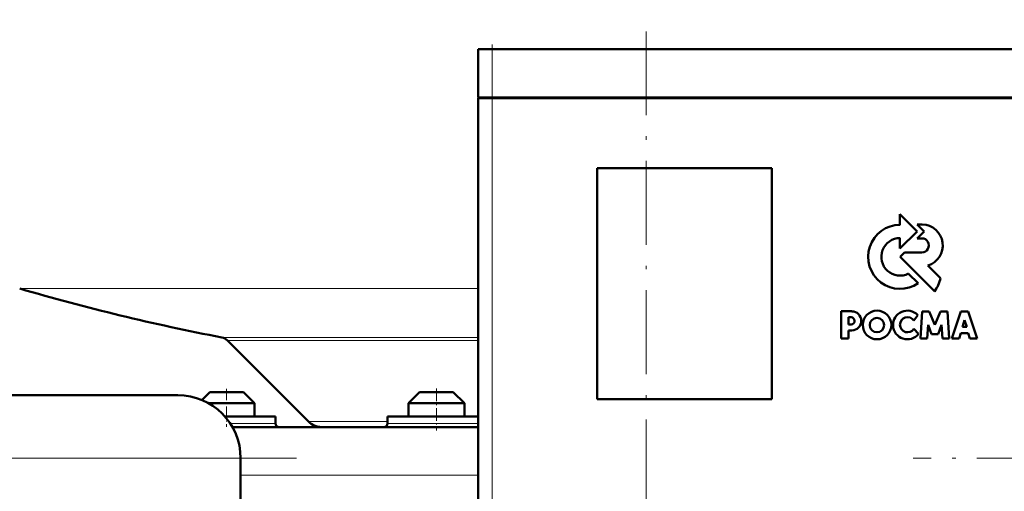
# Model space of a CAD drawing. Extents: x -2065 to 2446, y -1961 to 629.
# Tile 41 of 59: x 57 to 198, y 66 to 133. Entities that reach past the tile are written whole.
import ezdxf

# ---------------------------------------------------------------- set-up
doc = ezdxf.new("R2010")
doc.units = 0
doc.linetypes.add('DASHDOT', pattern=[18.5, 12, -3, 0.5, -3])

msp = doc.modelspace()

# ---------------------------------------------------------------- linework, layer by layer
at = {"color": 7, "linetype": 'DASHDOT', "lineweight": 18}
for p, q in [((146.57, 557.3), (146.57, 53.01)), ((124.56, 128.34), (124.56, 55.14)), ((96.55, 70.79), (0.71, 70.79)), ((446.37, 70.79), (184.76, 70.79))]:
    msp.add_line(p, q, dxfattribs=at)
at = {"color": 7, "linetype": 'DASHDOT', "lineweight": 18, "ltscale": 0.207015}
msp.add_line((124.56, 129.93), (124.56, 121.65), dxfattribs=at)
at = {"color": 7, "lineweight": 50}
for p, q in [((124.56, 129.24), (122.56, 129.24)), ((122.56, 122.34), (122.56, 129.24)), ((124.56, 129.24), (204.56, 129.24)), ((124.56, 122.34), (122.56, 122.34)), ((122.56, 122.24), (123.15, 122.24)), ((122.56, 122.24), (122.56, 61.24)), ((122.66, 122.24), (122.66, 122.34)), ((123.15, 122.24), (124.56, 122.24)), ((124.56, 122.34), (204.56, 122.34)), ((204.56, 122.24), (124.56, 122.24)), ((139.56, 79.24), (139.56, 112.24)), ((139.56, 112.24), (164.56, 112.24)), ((164.56, 112.24), (164.56, 79.24)), ((185.36, 103.21), (182.89, 105.68)), ((182.89, 105.68), (182.89, 104.16)), ((182.89, 100.74), (185.36, 103.21)), ((185.35, 104.2), (186.35, 103.21)), ((186.08, 104.2), (185.35, 104.2)), ((186.35, 103.21), (185.37, 102.21)), ((182.89, 102.26), (182.89, 100.74)), ((185.37, 102.21), (186.02, 102.21)), ((183.54, 100.2), (182.91, 99.57)), ((186.02, 100.2), (183.54, 100.2)), ((182.91, 99.57), (187.85, 94.63)), ((188.69, 96.53), (186.89, 98.33)), ((185.5, 95.79), (184.11, 97.16)), ((176, 91.79), (174.49, 91.79)), ((174.49, 91.79), (174.49, 87.9)), ((186.07, 91.78), (185.81, 87.9)), ((187.05, 91.78), (186.07, 91.78)), ((187.87, 89.84), (187.05, 91.78)), ((188.69, 91.78), (187.87, 89.84)), ((189.67, 91.78), (188.69, 91.78)), ((189.93, 87.9), (189.67, 91.78)), ((191.61, 91.77), (190.3, 87.9)), ((192.63, 91.77), (191.61, 91.77)), ((193.94, 87.9), (192.63, 91.77)), ((175.54, 90.93), (175.89, 90.93)), ((175.54, 89.91), (175.54, 90.93)), ((184.86, 90.47), (185.42, 91.24)), ((191.81, 89.55), (192.14, 90.51)), ((192.14, 90.51), (192.44, 89.55)), ((175.89, 89.91), (175.54, 89.91)), ((175.54, 89.06), (176, 89.06)), ((175.54, 87.9), (175.54, 89.06)), ((185.55, 88.57), (184.87, 89.26)), ((186.78, 87.9), (186.9, 89.83)), ((186.9, 89.83), (187.4, 88.5)), ((188.34, 88.5), (188.84, 89.83)), ((188.84, 89.83), (188.97, 87.9)), ((192.44, 89.55), (191.81, 89.55)), ((98.27, 76.03), (86.67, 87.63)), ((174.49, 87.9), (175.54, 87.9)), ((185.81, 87.9), (186.78, 87.9)), ((187.4, 88.5), (188.34, 88.5)), ((188.97, 87.9), (189.93, 87.9)), ((190.3, 87.9), (191.35, 87.9)), ((191.35, 87.9), (191.59, 88.68)), ((191.59, 88.68), (192.66, 88.68)), ((192.66, 88.68), (192.9, 87.9)), ((192.9, 87.9), (193.94, 87.9)), ((8.7, 79.79), (79.57, 79.79)), ((84.17, 80.24), (83.02, 79.1)), ((87.77, 80.24), (84.17, 80.24)), ((88.97, 80.24), (87.77, 80.24)), ((88.97, 80.24), (90.57, 78.64)), ((114.17, 80.24), (112.57, 78.64)), ((118.97, 80.24), (114.17, 80.24)), ((120.57, 78.64), (118.97, 80.24)), ((164.56, 79.24), (139.56, 79.24)), ((88.57, 78.64), (83.97, 78.64)), ((90.57, 78.64), (88.57, 78.64)), ((90.57, 76.74), (90.57, 78.64)), ((120.57, 78.64), (112.57, 78.64)), ((112.57, 78.64), (112.57, 76.74)), ((120.57, 76.74), (120.57, 78.64)), ((93.57, 76.74), (86.32, 76.74)), ((93.57, 75.74), (93.57, 76.74)), ((113.07, 76.74), (109.57, 76.74)), ((109.57, 76.74), (109.57, 75.74)), ((122.56, 76.74), (113.07, 76.74)), ((87.39, 75.24), (122.56, 75.24)), ((88.57, 70.79), (88.57, 24.79))]:
    msp.add_line(p, q, dxfattribs=at)
at = {"color": 7, "lineweight": 18}
for p, q in [((124.56, 122.34), (124.56, 129.24)), ((124.56, 122.24), (124.56, 122.34)), ((124.56, 61.24), (124.56, 122.24)), ((56.97, 95.04), (122.56, 95.04)), ((85.9, 88.04), (122.56, 88.04)), ((86.67, 87.63), (122.56, 87.63)), ((93.57, 75.74), (87.08, 75.74)), ((98.27, 76.03), (109.57, 76.03)), ((113.07, 75.74), (109.57, 75.74)), ((116.57, 75.74), (113.07, 75.74)), ((122.56, 75.74), (116.57, 75.74)), ((11.11, 70.79), (88.57, 70.79)), ((88.57, 68.35), (122.56, 68.35))]:
    msp.add_line(p, q, dxfattribs=at)
at = {"color": 7, "linetype": 'DASHDOT', "lineweight": 18, "ltscale": 0.135015}
msp.add_line((86.57, 80.69), (86.57, 75.29), dxfattribs=at)
at = {"color": 7, "linetype": 'DASHDOT', "lineweight": 18, "ltscale": 0.150014}
msp.add_line((116.57, 80.74), (116.57, 74.74), dxfattribs=at)
at = {"color": 7, "lineweight": 50}
for centre, radius in [((179.61, 89.83), 2.05), ((179.59, 89.81), 1.03)]:
    msp.add_circle(centre, radius, dxfattribs=at)
for centre, radius, start, end in [((182.91, 99.57), 4.58, 90.1383, 304.4298), ((186.01, 101.2), 3, 287.1499, 88.7273), ((182.91, 99.57), 2.69, 90.2347, 296.6674), ((186.02, 101.21), 1, 269.9385, 89.9386), ((183.03, 97.9), 5.82, 325.8057, 346.3515), ((146.57, 402.24), 320, 253.7398, 259.0714), ((175.99, 90.42), 1.36, 270.7089, 89.4662), ((183.94, 89.83), 2.05, 43.4814, 321.8497), ((175.89, 90.42), 0.509, 270.4383, 90.0947), ((183.97, 89.86), 1.08, 34.2807, 326.1974), ((85.61, 86.57), 1.5, 45, 79.0714), ((79.57, 70.79), 9, 0, 90), ((94.07, 75.74), 0.5, 180, 270), ((100.18, 77.94), 2.7, 225, 270.0003), ((109.07, 75.74), 0.5, 270, 360)]:
    msp.add_arc(centre, radius, start, end, dxfattribs=at)

doc.saveas('drawing.dxf')
